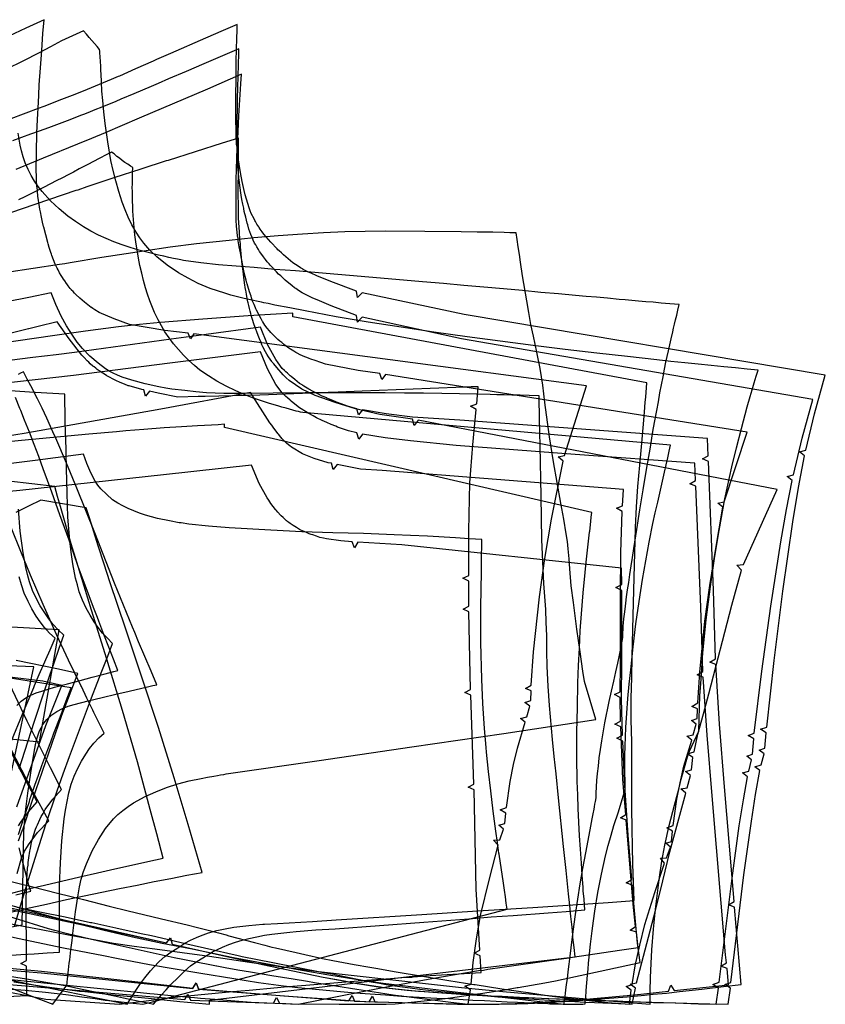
# Model space of a CAD drawing. Header units: millimetres. Extents: x 0 to 1231, y -1 to 564.
# Tile 163 of 163: x 818 to 1231, y 0 to 505. Entities that reach past the tile are written whole.
import ezdxf

# ---------------------------------------------------------------- set-up
doc = ezdxf.new("R2010")
doc.units = ezdxf.units.MM
doc.layers.add('1', color=7, linetype='Continuous')

# ---------------------------------------------------------------- blocks, each defined once
blk = doc.blocks.new('PART007')
at = {"layer": '1'}
blk.add_lwpolyline([(813.2, 116), (825.4, 173.1), (777.4, 175)], dxfattribs=at)
blk = doc.blocks.new('PART011')
at = {"layer": '1'}
blk.add_lwpolyline([(746.4, 64.4), (826.4, 46.6), (893.4, 31.5), (895.5, 34), (896.3, 30.8), (942.7, 20.5), (973.7, 14), (980.7, 12.7), (985.4, 11.8), (989.3, 11.1), (990, 10.9), (994.7, 10.1), (1004.1, 8.7), (1006.4, 8.4), (1015.8, 7.4), (1022.9, 6.8), (1023.4, 6.7), (1030, 6.2), (1037.1, 5.7), (1041.9, 5.3), (1044.2, 5.2), (1058.4, 4.4), (1065.5, 4.1), (1077.3, 3.5), (1079.1, 3.5), (1089.1, 3), (1101, 2.6), (1112.8, 2.1), (1124.7, 1.7), (1130.3, 1.5), (1136.5, 1.3), (1148.3, 0.9), (1160.2, 0.6), (1172, 0.3), (1181.5, 0), (1182.6, 8.3), (1179.8, 10.1), (1182.9, 11.2), (1189.6, 66.4), (1193.4, 93.9), (1195.5, 107.7), (1197.7, 119.9), (1195.1, 121.9), (1198.4, 122.8), (1199.9, 128.5), (1197.3, 130.4), (1200.3, 131.4), (1201, 139.3), (1198.1, 141.1), (1201.3, 142.2), (1205, 176.4), (1209.5, 212), (1214.7, 247.5), (1217.6, 265.2), (1220.7, 281.4), (1218.1, 283.4), (1221.3, 284.3), (1225.8, 302.9), (1231.3, 322.8), (1046.1, 353.9), (993.7, 365.1), (991.4, 362.6), (990.9, 365.9), (977.7, 370.9), (970.6, 373.8), (967.7, 375.1), (966.3, 375.7), (963.5, 377.1), (963.5, 377.2), (962.2, 377.9), (960.9, 378.8), (959.6, 379.6), (958.3, 380.5), (953.5, 384.5), (952.4, 385.5), (951.2, 386.6), (950.6, 387.1), (950.1, 387.6), (946.9, 391), (943.4, 395.2), (942.5, 396.4), (941.5, 397.7), (940.9, 398.6), (940.7, 399), (939.8, 400.3), (939, 401.6), (938.8, 402.1), (938.3, 403), (936.9, 405.8), (936.3, 407.2), (935.8, 408.7), (934.4, 413.1), (933.8, 415.4), (933.2, 417.6), (932.2, 422.2), (931.4, 426.8), (930.2, 434.4), (929.9, 436.6), (929.7, 438.3), (929.6, 439.8), (929.4, 441.4), (929.4, 442.2), (929.3, 442.9), (929.2, 445.3), (929.1, 447.8), (929.1, 449.2), (929, 453), (929, 468.6), (929.1, 472.5), (929.1, 476.3), (929.2, 480.2), (929.2, 484.1), (929.5, 495.8), (929.6, 499.6), (929.6, 502.8), (922.4, 499.6), (913.5, 495.7), (895.5, 487.9), (888.3, 484.7), (886.5, 484), (877.6, 480), (869.3, 476.3), (868.6, 476.1), (865, 474.5), (850.6, 468.5), (845.1, 466.3), (839.6, 464.2), (830.5, 460.7), (827.6, 459.6), (821.3, 457.2), (812.2, 453.8)], dxfattribs=at)
blk = doc.blocks.new('PART014')
at = {"layer": '1'}
blk.add_lwpolyline([(767.5, 13.8), (819, 9.6), (902.8, 2.4), (904.4, 5.2), (905.8, 2.2), (948.3, 0.6), (949.9, 3.5), (951.3, 0.5), (957.8, 0.3), (981.9, 0), (1006, 0), (1010.7, 0.2), (1032.1, 2.5), (1039.1, 3.4), (1046, 4.4), (1053, 5.4), (1053.5, 5.4), (1059.9, 6.4), (1066.8, 7.5), (1073.3, 8.6), (1073.7, 8.7), (1087.5, 11.1), (1093, 12.1), (1136.4, 21.5), (1135, 31.3), (1133.8, 44.3), (1132.3, 61.1), (1129.2, 62.3), (1132.1, 64.1), (1130.2, 86.8), (1128.3, 114.9), (1127.4, 135.1), (1124.4, 136.5), (1127.3, 138.1), (1126.8, 156.7), (1127, 175.9), (1126.9, 204.7), (1126.9, 212.4), (1123.9, 213.9), (1126.9, 215.4), (1126.8, 223.7), (1014.1, 235.8), (991.5, 237.1), (989.8, 234.2), (988.6, 237.3), (982.8, 237.8), (975.5, 238.8), (974, 239.2), (972.1, 239.6), (970.3, 240.2), (968.4, 240.8), (967.6, 241), (966.6, 241.4), (964.9, 242.2), (963.1, 243), (962.4, 243.3), (961.7, 243.7), (961.1, 244), (960.1, 244.6), (958.4, 245.6), (956.8, 246.7), (956.2, 247.2), (955.6, 247.6), (955.1, 248), (955, 248.1), (954.1, 248.9), (953.3, 249.7), (952.2, 250.7), (951.9, 251), (950.6, 252.5), (949.6, 253.6), (949.4, 253.9), (948.2, 255.4), (947, 257), (945.9, 258.6), (945, 259.8), (940.9, 267.3), (937, 276.7), (891.8, 271.6), (818.2, 263.6), (755.8, 257.6)], dxfattribs=at)
blk = doc.blocks.new('PART019')
at = {"layer": '1'}
blk.add_lwpolyline([(736.2, 23.9), (829.2, 16.1), (878.8, 11.1), (906.9, 8.1), (908.6, 10.8), (909.8, 7.8), (986.9, 1.7), (988.6, 4.6), (989.9, 1.6), (1042.7, 0), (1057.5, 0.1), (1072.3, 0.4), (1102.9, 2.2), (1133.4, 4.8), (1150.8, 6.7), (1152, 9.8), (1153.8, 7), (1181.7, 10), (1180.9, 18.4), (1177.8, 19.6), (1180.6, 21.3), (1180.2, 25.3), (1173.2, 106.9), (1170.7, 138.1), (1168.6, 167.8), (1165.6, 169.1), (1168.5, 170.8), (1167.4, 203.8), (1164.9, 265.8), (1161.9, 267.1), (1164.8, 268.8), (1164.4, 277.6), (1103.1, 282.1), (1041.9, 286.8), (1018.6, 289.1), (1005.5, 290.6), (994, 292.6), (992, 289.9), (991.1, 293.2), (986.8, 294.3), (981.2, 296.2), (980.2, 296.6), (977.9, 297.5), (975.7, 298.5), (975.6, 298.5), (973.2, 299.6), (970.4, 301), (968.7, 301.9), (966.4, 303.1), (965.6, 303.6), (963.8, 304.6), (963.3, 305), (961.7, 306.1), (959.3, 307.9), (957.4, 309.5), (956.9, 310), (955.4, 311.2), (954.6, 311.9), (952.5, 314), (950.7, 316.4), (949.5, 318.1), (945.3, 326), (941.7, 334.7), (895.1, 329), (845.7, 322.7), (806.3, 318.2)], dxfattribs=at)
blk = doc.blocks.new('PART024')
at = {"layer": '1'}
blk.add_lwpolyline([(763.2, 17.8), (845.8, 9.5), (856.1, 8.4), (866.4, 7.4), (876.8, 6.4), (884.8, 5.6), (887.1, 5.4), (897.5, 4.4), (907.8, 3.5), (910.8, 3.2), (918.2, 2.6), (928.5, 1.7), (936.8, 1.1), (961, 0), (1003.6, 8.5), (1029.5, 13.3), (1053.5, 17.3), (1056, 17.6), (1058.3, 18), (1065.6, 19.1), (1089.6, 22.5), (1099.8, 23.9), (1101.7, 24.2), (1125.7, 27.8), (1135.3, 29.2), (1134.4, 37), (1131.3, 38.1), (1134, 39.9), (1132.8, 51.4), (1129.2, 94.4), (1126.2, 95.6), (1129, 97.4), (1127.4, 115.4), (1126.4, 142.4), (1123.4, 143.7), (1126.3, 145.3), (1126.1, 157.5), (1123.2, 158.9), (1126.1, 160.4), (1126.2, 174.4), (1126.2, 209.5), (1126.5, 231.9), (1127.2, 252.9), (1124.2, 254.5), (1127.3, 255.8), (1127.8, 264.2), (1004, 273.9), (993, 274.6), (980.9, 277), (978.9, 274.4), (978, 277.6), (976.3, 277.9), (969.2, 280), (963.2, 282.4), (957.5, 285.8), (956.6, 286.5), (955.2, 287.7), (954.6, 288.2), (952.7, 290.1), (952, 291), (950.8, 292.5), (950.5, 292.8), (949.6, 294), (948.5, 295.6), (947.4, 297.1), (946.5, 298.4), (936.5, 314), (890.5, 305.4), (820.5, 292.8), (773.2, 285.4)], dxfattribs=at)
blk = doc.blocks.new('PART028')
at = {"layer": '1'}
blk.add_lwpolyline([(756.8, 142), (828.3, 134.7), (838.3, 192.2), (783.2, 195.3)], dxfattribs=at)
blk = doc.blocks.new('PART039')
at = {"layer": '1'}
blk.add_lwpolyline([(736.2, 25.8), (829.3, 17), (878.8, 11.5), (906.9, 8.2), (908.7, 11), (909.8, 8), (953.6, 4.4), (997.4, 1.3), (999, 4.2), (1000.3, 1.2), (1049.2, 0), (1064, 0.1), (1073.1, 0.3), (1077.6, 0.4), (1078.8, 0.4), (1082.1, 0.6), (1086.7, 0.8), (1093.4, 1.2), (1100.2, 1.6), (1107, 2.1), (1109.4, 2.3), (1118.3, 3), (1129.6, 3.9), (1138.6, 4.7), (1139.9, 4.8), (1143.1, 5.2), (1149.9, 5.8), (1156.6, 6.6), (1167.9, 7.8), (1179.1, 9.1), (1188.1, 10.2), (1187.3, 20), (1184.8, 49.9), (1181.7, 51.1), (1184.5, 52.8), (1179.6, 111.6), (1177.1, 143.7), (1175.1, 174.3), (1172.1, 175.6), (1175, 177.2), (1173.9, 212.5), (1171.4, 278.5), (1168.4, 279.9), (1171.3, 281.5), (1170.9, 290.3), (1043.8, 299.8), (1019.6, 301.3), (1006, 303), (994, 305), (991.9, 302.4), (991.1, 305.6), (986.8, 306.8), (981.2, 308.7), (980.3, 309.1), (977.9, 310.1), (975.7, 311), (975.6, 311.1), (973.3, 312.1), (971, 313.3), (970.4, 313.6), (968.7, 314.4), (966.5, 315.6), (965.6, 316.1), (964.7, 316.7), (963.8, 317.2), (963.3, 317.5), (963, 317.8), (961.7, 318.6), (960.5, 319.6), (959.3, 320.5), (957.4, 322.1), (956.9, 322.5), (955.4, 323.8), (954.7, 324.5), (953.9, 325.2), (952.8, 326.3), (950.7, 329.1), (949.5, 330.8), (945.3, 338.6), (941.7, 347.5), (913.8, 343.7), (895.9, 341.3), (846.3, 334.5), (836.8, 333.3), (824.8, 331.8), (812.9, 330.4)], dxfattribs=at)
blk = doc.blocks.new('PART042')
at = {"layer": '1'}
blk.add_lwpolyline([(817.6, 83.8), (819.6, 89.5), (819.7, 89.7), (824.9, 105.3), (839.7, 148.4), (848, 169.8), (838.1, 172), (816.3, 176.4)], dxfattribs=at)
blk = doc.blocks.new('PART045')
at = {"layer": '1'}
blk.add_lwpolyline([(812, 6.4), (822.9, 4.4), (831.6, 2.7), (869.4, 0), (900.6, 4), (927.2, 6.6), (935.9, 7.3), (950.4, 8.6), (953.8, 8.9), (964.9, 9.8), (979.3, 11), (993.8, 12.2), (1008.3, 13.3), (1014.1, 13.7), (1019.2, 14), (1019.9, 14.1), (1028.7, 14.7), (1043.2, 15.6), (1054.8, 16.3), (1054.3, 24.9), (1051.3, 26.2), (1054.2, 27.8), (1052.2, 59.1), (1051.2, 110), (1048.2, 111.4), (1051.1, 113), (1049.5, 158.6), (1046.5, 160), (1049.4, 161.5), (1048.4, 201.4), (1045.5, 202.8), (1048.4, 204.3), (1048.4, 217.1), (1045.4, 218.6), (1048.4, 220), (1048.4, 243), (1049, 267.5), (1050.5, 287.1), (1052.3, 305.2), (1049.4, 306.9), (1052.5, 308.1), (1053.2, 316.9), (1049.7, 316.8), (1046.2, 316.6), (1028.7, 316), (993.7, 314.6), (981.5, 314.1), (976.3, 314), (941.3, 312.6), (913.3, 311.8), (909.7, 311.8), (899.3, 311.6), (889.2, 313.6), (884.7, 314.6), (882.6, 312), (881.8, 315.2), (880.7, 315.5), (874.3, 317.3), (873.8, 317.4), (871.8, 318.2), (869.7, 319), (868.9, 319.4), (868.1, 319.7), (865.7, 320.9), (864.5, 321.6), (862.9, 322.5), (862.6, 322.7), (860.7, 323.9), (858.9, 325.1), (857.9, 325.8), (857.1, 326.4), (856.4, 327), (855.7, 327.5), (854.3, 328.7), (853.6, 329.4), (852.7, 330.2), (851.2, 331.8), (850, 333.1), (843.5, 341.5), (837.4, 350.1), (807.9, 343)], dxfattribs=at)
blk = doc.blocks.new('PART051')
at = {"layer": '1'}
blk.add_lwpolyline([(816.7, 101.4), (831.5, 143), (839.8, 163.6), (830, 165.8), (811.5, 168.1)], dxfattribs=at)
blk = doc.blocks.new('PART053')
at = {"layer": '1'}
blk.add_lwpolyline([(797.4, 49.9), (832.7, 38.9), (839.2, 37.2), (843.4, 36.1), (846.4, 35.4), (854.2, 33.6), (860.2, 32.3), (865, 31.2), (886.6, 26.4), (889.6, 25.8), (897.4, 24.1), (901.8, 23.2), (910.4, 21.4), (914.8, 20.6), (919.1, 19.7), (919.2, 19.7), (923.5, 18.9), (930, 17.7), (936.5, 16.6), (942.5, 15.6), (947.4, 14.7), (958.4, 13), (965.8, 11.8), (969.3, 11.2), (980.2, 9.4), (991.1, 7.7), (1002.1, 6), (1006.4, 5.4), (1010.8, 4.7), (1014.2, 4.3), (1015.2, 4.1), (1021.8, 3.3), (1028.4, 2.4), (1039.3, 1.1), (1048.1, 0), (1049.3, 7.5), (1046.5, 9.3), (1049.6, 10.4), (1050.7, 21.4), (1052.4, 33.6), (1054.5, 45.6), (1059, 64.4), (1063.5, 81.6), (1061.2, 84.2), (1064.4, 84.4), (1066.3, 89.9), (1063.9, 91.9), (1066.9, 92.8), (1067.4, 98), (1064.6, 99.8), (1067.8, 100.9), (1069.7, 114.4), (1071.4, 123), (1073.4, 131.4), (1077.4, 144.7), (1074.9, 146.7), (1078.2, 147.5), (1079.7, 152.9), (1077.2, 154.8), (1080.2, 155.8), (1080.4, 160.9), (1077.5, 162), (1080.5, 163.8), (1081.7, 180.9), (1084.7, 209), (1087.4, 228.7), (1090.8, 248.9), (1096.9, 278.7), (1094.3, 280.9), (1097.6, 281.6), (1108.9, 317.4), (907.5, 344.1), (905.8, 341.4), (904.6, 344.4), (892.6, 345.8), (874.5, 348.8), (866.6, 351.7), (858.9, 355), (856.6, 356.4), (855.7, 357), (855, 357.5), (854.8, 357.6), (854, 358.2), (851.4, 360.2), (851.3, 360.3), (850.2, 361.3), (848.9, 362.3), (847, 364.2), (846.2, 364.9), (845.5, 365.7), (844.7, 366.5), (844.7, 366.6), (844, 367.3), (843, 368.6), (842.3, 369.7), (842.1, 369.9), (841.2, 371.2), (840.6, 372.1), (840.1, 372.9), (840, 373), (839.4, 373.9), (838.6, 375.3), (837.8, 376.8), (837.4, 377.7), (836.4, 379.7), (834.6, 384.2), (834.4, 384.9), (834.1, 385.7), (833.3, 388.3), (832.8, 390.2), (832.6, 390.9), (830.5, 398.7), (830.4, 399.1), (829.9, 401.3), (829.3, 403.9), (828.8, 406.6), (828.5, 408), (828.3, 409.2), (827.5, 414.6), (827.2, 417.2), (827.2, 417.7), (827, 419.9), (826.8, 422.6), (826.7, 425.3), (826.5, 427.5), (826.9, 446.9), (827.2, 454), (827.7, 462.8), (827.9, 466.4), (828.2, 471.7), (828.8, 480.5), (829.4, 489.4), (830, 498.2), (830.6, 505.2), (821.3, 500.9), (797.9, 489.9)], dxfattribs=at)
blk = doc.blocks.new('PART059')
at = {"layer": '1'}
blk.add_lwpolyline([(816.9, 49.8), (828.5, 47.5), (841.5, 44.8), (854.5, 42), (855.2, 41.9), (867.5, 39.3), (880.5, 36.4), (885.7, 35.3), (890.8, 34.1), (903.8, 31.1), (916.7, 28.1), (927.1, 25.7), (929.5, 25.2), (932.3, 24.6), (947.9, 21.4), (960.9, 18.9), (974, 16.4), (979.2, 15.4), (980.6, 15.1), (992.2, 12.7), (994.6, 12.3), (997.4, 11.7), (1002.6, 10.8), (1005.3, 10.3), (1007.9, 9.9), (1008.6, 9.8), (1010.5, 9.5), (1013.1, 9.1), (1018.4, 8.4), (1023.3, 7.8), (1026.3, 7.5), (1034.2, 6.6), (1038, 6.2), (1042.2, 5.8), (1052.8, 4.8), (1058, 4.3), (1063.3, 3.9), (1067.6, 3.6), (1071.3, 3.3), (1079.2, 2.8), (1095.2, 1.8), (1100, 1.6), (1108.4, 1.1), (1121.7, 0.5), (1132.3, 0), (1133.9, 8.2), (1131.3, 10.3), (1134.5, 11.1), (1144.2, 48.2), (1147.9, 63.3), (1151.5, 78.2), (1159.7, 108.3), (1157.2, 110.5), (1160.4, 111.1), (1162.1, 117.4), (1159.6, 119.4), (1162.7, 120.3), (1163.4, 126.6), (1160.7, 128.6), (1164, 129.6), (1166, 138.6), (1168.8, 149), (1171.5, 159.3), (1183.3, 204.8), (1188.3, 222.8), (1186, 225.3), (1189.3, 225.7), (1206.6, 264.1), (1022.5, 299.7), (1020.5, 297), (1019.6, 300.2), (1002.8, 302.7), (990.4, 305.6), (979.9, 308.7), (969.6, 312.3), (962.8, 315.7), (956.4, 320), (954.8, 321.4), (953.2, 323), (952.2, 324.1), (951, 325.5), (950.8, 325.8), (948.4, 328.7), (947.7, 329.5), (947.4, 329.8), (946.6, 331), (945.7, 332.2), (944.9, 333.5), (944.8, 333.6), (944.2, 334.8), (942.8, 337.4), (942.4, 338.3), (941.9, 339.5), (941.1, 341.5), (940.4, 343.1), (939.7, 345), (938.7, 347.8), (938.4, 348.7), (938.2, 349.2), (937.5, 351.3), (936.9, 353.5), (936.6, 354.4), (936.3, 355.6), (936, 357), (935.6, 358.5), (935.3, 359.9), (935.2, 360.5), (934.8, 362.1), (934.4, 364.3), (934.1, 366.5), (934, 366.7), (933.5, 370.2), (932.5, 377.6), (932.4, 378.4), (932.1, 381.3), (931.7, 385), (931.4, 388.7), (931.3, 390.2), (931.1, 392.4), (930.8, 396.1), (930.4, 403.5), (930.3, 407.2), (930.3, 410.9), (930.2, 414.6), (930.2, 422.1), (930.3, 423.9), (930.3, 436.9), (930.4, 440.7), (930.4, 444.4), (922, 441.8), (894.2, 433), (893.3, 432.7), (880.3, 428.5), (866.4, 424), (852.6, 419.4), (847.9, 417.8), (847, 417.5), (819.4, 408.1), (813.9, 406.2)], dxfattribs=at)
blk = doc.blocks.new('PART067')
at = {"layer": '1'}
blk.add_lwpolyline([(758.2, 1.3), (821.8, 4.5), (821.6, 19.6), (818.7, 21), (821.6, 22.5), (821.5, 54.2), (821.8, 62.8), (821.8, 64), (822, 66.9), (822.2, 69.9), (822.4, 71.4), (822.5, 72.8), (822.7, 73.9), (822.8, 75.1), (823, 76.3), (823.2, 77.4), (823.4, 78.6), (823.5, 79.3), (823.8, 80.9), (824, 82.1), (824.6, 84.3), (824.9, 85.5), (825.2, 86.6), (825.6, 87.7), (825.9, 88.8), (826.3, 89.9), (826.8, 91), (827.2, 92.1), (827.7, 93.2), (827.9, 93.6), (828.4, 94.8), (829.2, 96.3), (830.1, 97.9), (831.2, 99.9), (835.2, 105.2), (839.6, 110.3), (833.9, 121.3), (821.9, 145.2), (811.4, 167.6)], dxfattribs=at)
blk = doc.blocks.new('PART070')
at = {"layer": '1'}
blk.add_lwpolyline([(816.9, 67.2), (819, 75), (819.4, 75.8), (820.4, 78), (820.6, 78.5), (822.1, 81), (822.6, 81.8), (827.2, 88.1), (833, 94.2), (825, 108.9), (810.5, 137)], dxfattribs=at)
blk = doc.blocks.new('PART073')
at = {"layer": '1'}
blk.add_lwpolyline([(810.8, 63.7), (824.2, 60.4), (824.8, 60.2), (837.5, 57.1), (850.8, 53.7), (864.1, 50.4), (873.7, 48), (877.4, 47.1), (890.8, 43.9), (904.1, 40.7), (909.4, 39.4), (914.8, 38), (920.1, 36.6), (924, 35.6), (925.4, 35.2), (938.6, 31.7), (943.9, 30.3), (947.4, 29.4), (949.3, 28.9), (954.6, 27.7), (960, 26.5), (964.4, 25.5), (973.4, 23.5), (978.8, 22.4), (989.6, 20.4), (997.7, 19), (1000.7, 18.5), (1011.2, 16.7), (1024.7, 14.5), (1038.3, 12.3), (1051.1, 10.2), (1051.8, 10.1), (1065.4, 8), (1076.4, 6.4), (1079, 6), (1084.4, 5.2), (1089.9, 4.4), (1100.7, 3), (1106.2, 2.4), (1111.6, 1.8), (1119.8, 1), (1130.8, 0), (1131.8, 7.2), (1129.1, 9.2), (1132.3, 10.2), (1133.8, 19.7), (1136.1, 30.4), (1138.8, 41), (1143.9, 57.4), (1148.9, 72.4), (1146.8, 75), (1149.9, 75.2), (1151.9, 80.7), (1149.5, 82.7), (1152.5, 83.6), (1152.9, 88.8), (1150.1, 90.6), (1153.3, 91.7), (1155.2, 105.2), (1156.8, 113.7), (1158.8, 122.2), (1162.8, 135.5), (1160.3, 137.5), (1163.6, 138.3), (1165.1, 143.7), (1162.6, 145.6), (1165.5, 146.6), (1165.8, 151.6), (1162.9, 152.8), (1165.9, 154.6), (1166.9, 170.4), (1169.6, 196.6), (1172, 214.9), (1175.2, 233.8), (1178.7, 255), (1176.1, 257.2), (1179.4, 257.9), (1191.2, 293.6), (1005.8, 323.2), (1003.9, 320.5), (1002.9, 323.6), (991.8, 325.2), (974.9, 328.5), (972.5, 329.3), (969.6, 330.3), (967.5, 331), (966.6, 331.4), (965.4, 331.8), (964.3, 332.3), (963.1, 332.8), (962, 333.3), (960.4, 334.1), (959.7, 334.5), (958.7, 335.1), (957.1, 336.1), (956.7, 336.3), (955.5, 337.2), (954.5, 337.9), (953.5, 338.7), (953.3, 338.9), (952.5, 339.5), (951.6, 340.3), (950.6, 341.1), (950, 341.6), (947.9, 343.7), (947, 344.7), (946.3, 345.6), (945.1, 347), (943.9, 348.5), (942.9, 350.1), (942.7, 350.4), (941.9, 351.7), (939.5, 356.1), (939.2, 356.8), (939, 357.3), (938.3, 359), (937.6, 360.8), (937, 362.5), (936.8, 363.3), (936, 365.5), (935.1, 368.5), (934.8, 369.7), (934.7, 370), (934.3, 371.5), (933.8, 373.4), (933.1, 376.4), (931.9, 382.6), (931.3, 385.6), (930.7, 388.7), (930.2, 391.8), (930.1, 393.1), (929.9, 394.2), (929.9, 394.3), (929.7, 396.2), (929.4, 399.3), (929.2, 402.4), (929.1, 404.9), (929.1, 423), (929.7, 439.4), (929.8, 441), (930.1, 447.6), (930.5, 455.8), (931, 464), (931.6, 472.3), (931.9, 477.2), (914.4, 469.6), (879.4, 454.6), (861.9, 447.2), (854.9, 444.3), (847.8, 441.3), (830.2, 434.1), (816.2, 428.3)], dxfattribs=at)
blk = doc.blocks.new('PART084')
at = {"layer": '1'}
blk.add_lwpolyline([(817.6, 91.5), (818.7, 93.5), (822.7, 98.8), (827.1, 103.9), (821.4, 114.5), (809.5, 137.5)], dxfattribs=at)
blk = doc.blocks.new('PART087')
at = {"layer": '1'}
blk.add_lwpolyline([(817.6, 87.1), (820.3, 95.6), (823.1, 104), (823.4, 105.1), (824.2, 107.4), (825.9, 112.4), (827.7, 117.5), (829.5, 122.5), (832.6, 130.8), (834.1, 134.7), (835.7, 139.1), (838.9, 147.4), (842, 155.7), (844.6, 162.3), (835.9, 163.8), (805.5, 168.5)], dxfattribs=at)
blk = doc.blocks.new('PART091')
at = {"layer": '1'}
blk.add_lwpolyline([(746.3, 62.8), (826.4, 45.9), (893.4, 31.5), (895.5, 34.1), (896.3, 30.9), (942.7, 20.5), (973.7, 14), (980.5, 12.7), (985, 11.9), (989.2, 11.1), (989.5, 11.1), (994.1, 10.3), (998.6, 9.6), (1003.2, 8.9), (1004.9, 8.7), (1007.7, 8.3), (1016.9, 7.3), (1022.7, 6.8), (1023.7, 6.7), (1037.5, 5.7), (1040.6, 5.5), (1044.4, 5.2), (1051.3, 4.8), (1062.8, 4.2), (1074.2, 3.7), (1076.5, 3.5), (1085.7, 3.1), (1097.2, 2.7), (1108.7, 2.2), (1120.2, 1.8), (1125.9, 1.6), (1131.7, 1.4), (1143.2, 1), (1154.7, 0.7), (1166.2, 0.3), (1175.4, 0), (1176.5, 8.3), (1173.7, 10.2), (1176.8, 11.3), (1183.5, 64.7), (1187.2, 91.5), (1189.3, 104.9), (1191.4, 116.8), (1188.8, 118.8), (1192.1, 119.7), (1193.5, 125.4), (1191, 127.3), (1194, 128.3), (1194.7, 136.2), (1191.8, 137.9), (1194.9, 139.1), (1198.7, 170.9), (1203.3, 204.2), (1208.5, 237.3), (1211.4, 253.8), (1214.3, 268.8), (1211.8, 270.9), (1215, 271.7), (1219.5, 290.4), (1224.9, 310.3), (1044.7, 341.4), (993.7, 352.5), (991.4, 350), (990.9, 353.4), (977.8, 358.4), (970.7, 361.4), (968.5, 362.3), (967.1, 363), (965.7, 363.6), (964.3, 364.4), (963.7, 364.7), (963, 365.1), (961.7, 365.9), (960.4, 366.8), (959.8, 367.2), (959.1, 367.7), (957.9, 368.6), (954.3, 371.6), (953.2, 372.6), (952, 373.7), (950.9, 374.7), (949.8, 375.8), (946.6, 379.2), (946.1, 379.9), (945.1, 381), (944.2, 382.2), (943.2, 383.5), (942.3, 384.7), (941.2, 386.3), (940.6, 387.3), (939.8, 388.6), (939.2, 389.7), (938.6, 390.6), (937.9, 392), (937.3, 393.3), (937.3, 393.4), (936.7, 394.9), (936.2, 396.3), (935.7, 397.8), (935.1, 400), (934.8, 400.8), (934.4, 402.3), (934.1, 403.8), (933.3, 406.8), (933, 408.3), (933, 408.5), (932.6, 410.6), (932.1, 412.9), (931.8, 415.2), (931.6, 416.3), (931.2, 419), (930.7, 422.8), (930.5, 424.2), (930.3, 426.7), (930.1, 428.2), (929.9, 431.3), (929.8, 433.6), (929.8, 435.4), (929.7, 437.5), (929.7, 453), (929.9, 460.7), (929.9, 464.6), (930.2, 476.2), (930.5, 487.9), (930.6, 490.2), (912.6, 482.6), (903.5, 478.7), (894.5, 474.9), (889.1, 472.5), (885.5, 471), (876.6, 467.2), (870, 464.4), (867.5, 463.3), (860.3, 460.3), (856.7, 458.9), (853.1, 457.4), (850.8, 456.5), (849.4, 456), (843.9, 453.8), (838.4, 451.8), (832.9, 449.7), (828.2, 448), (823.7, 446.4), (814.5, 443.1)], dxfattribs=at)
blk = doc.blocks.new('PART152')
at = {"layer": '1'}
blk.add_lwpolyline([(815.2, 11.5), (832, 9), (843.8, 7.5), (848.8, 6.8), (851.6, 6.5), (867.8, 4.7), (884.2, 3.1), (892.3, 2.3), (900.3, 1.5), (908.1, 0.7), (915.5, 0), (915.4, 1.3), (915.4, 2.2), (1103, 24.3), (1102.5, 29.1), (1101.9, 34.2), (1101.8, 35.4), (1101.4, 39.5), (1100.8, 45), (1100.2, 50.7), (1099.6, 56.6), (1098.4, 68.6), (1097.1, 81), (1094.5, 106), (1093.2, 118.3), (1092.3, 127.2), (1091.4, 135.9), (1089.9, 153.3), (1089.2, 163.3), (1088.6, 173.3), (1088.4, 181.2), (1088.4, 189.2), (1088.2, 195.9), (1087.9, 202.5), (1087, 215.9), (1086, 238.3), (1085.5, 260.8), (1085, 286.8), (1084.7, 299.7), (1084.5, 312.2), (1079.4, 312.4), (1074.8, 312.5), (1070.6, 312.6), (1066.6, 312.7), (1062.9, 312.8), (1059.4, 312.9), (1052.4, 313), (1043.7, 313.2), (1034.6, 313.4), (1025.2, 313.5), (1015.5, 313.6), (1005.6, 313.7), (995.6, 313.8), (975.8, 313.8), (964.6, 313.7), (931.7, 313.4), (922.8, 313.4), (918.3, 313.6), (913.9, 313.8), (908.4, 314.3), (902.9, 315), (896.2, 315.7), (893.1, 316.2), (889.5, 316.8), (882.5, 318.3), (875.6, 320.3), (870.7, 321.8), (868.3, 322.8), (866, 323.8), (864, 324.9), (862.1, 326.1), (858.4, 328.9), (854.1, 332.5), (850.3, 336.5), (847.6, 339.8), (845.2, 343.3), (842.1, 348.2), (839.4, 353), (836.6, 359), (834.2, 365.1), (822.8, 362.7), (811.6, 360.4)], dxfattribs=at)
blk = doc.blocks.new('PART156')
at = {"layer": '1'}
blk.add_lwpolyline([(811.3, 39.3), (819.4, 40.7), (820.2, 88.8), (821.1, 98.8), (822.3, 108.4), (823.9, 118.8), (825.6, 129.3), (826.3, 133.1), (826.8, 135.6), (827.1, 136.8), (828.3, 140.3), (829.1, 141.9), (830, 143.5), (832.1, 146.2), (834.6, 148.5), (837.2, 150.3), (840, 151.7), (843, 152.9), (846, 153.8), (853.2, 155.7), (860.4, 157.5), (867.5, 159.1), (874.2, 160.6), (880.8, 162.2), (884.4, 163), (886.4, 163.5), (888.5, 164), (885.5, 171), (882.3, 178.4), (879.1, 185.9), (877.1, 190.7), (875.9, 193.5), (871.3, 204.8), (866.8, 216), (856.7, 241.9), (847.4, 264.9), (842.1, 277.6), (836.7, 290.4), (835.2, 293.7), (832, 300.7), (829.7, 305.8), (827.3, 310.7), (823.8, 317.4), (822, 320.8), (820, 324.5), (818.6, 323.8), (817.4, 323.1)], dxfattribs=at)
blk = doc.blocks.new('PART160')
at = {"layer": '1'}
blk.add_lwpolyline([(811.7, 25.1), (818.7, 25.5), (825.6, 25.9), (832.3, 26.4), (835.5, 26.6), (838.5, 26.8), (838.5, 41.8), (838.6, 49.2), (838.6, 60.9), (839, 72.6), (839.8, 83.9), (841, 95.2), (841.7, 99.6), (842.4, 104.1), (843.3, 108.5), (844.5, 112.9), (846, 117.1), (847.9, 121.2), (849.8, 124.8), (852, 128.3), (854, 131.2), (856.2, 134), (858.7, 136.7), (861.4, 139.2), (858.6, 144.9), (856.2, 149.8), (855.7, 150.9), (852.6, 157.1), (849.8, 163), (849.5, 163.5), (843.2, 176.6), (837, 189.8), (830.1, 205.1), (823.6, 220.2), (818.7, 232.4), (813.8, 244.7)], dxfattribs=at)
blk = doc.blocks.new('PART166')
at = {"layer": '1'}
blk.add_lwpolyline([(809.8, 51.9), (826.3, 47.2), (847, 41.7), (861.4, 38.1), (875.9, 34.7), (891.2, 31.4), (906.6, 28.4), (927.8, 24.1), (949, 20), (962.8, 17.5), (976.7, 15.1), (990.6, 12.9), (1004.6, 10.9), (1017.4, 9.3), (1042.8, 6.3), (1055.4, 4.9), (1065.6, 3.7), (1076, 2.5), (1086.5, 1.3), (1097.4, 0), (1097.6, 2.1), (1097.9, 4), (1098.1, 5.7), (1098.3, 7.3), (1098.6, 10.2), (1099, 13), (1099.4, 16.7), (1099.9, 20.6), (1100.4, 24.7), (1100.9, 28.9), (1102, 37.4), (1103.2, 46), (1104.3, 54), (1105.6, 61.8), (1107, 69.7), (1108.5, 77.8), (1110.7, 89.6), (1111.7, 95.2), (1112.2, 97.8), (1112.7, 100.2), (1112.9, 101.4), (1113.1, 102.7), (1113.4, 104.1), (1113.7, 105.9), (1113.7, 107), (1113.8, 107.9), (1113.8, 109.4), (1113.9, 110.6), (1113.9, 111.6), (1114.2, 114.8), (1114.5, 118.4), (1114.9, 122.2), (1115.4, 126.4), (1116, 130.7), (1116.7, 135.2), (1118.3, 144.5), (1120.5, 155.4), (1121.7, 160.7), (1122.8, 165.8), (1123.9, 170.6), (1124.9, 175.1), (1125.8, 179.1), (1126.5, 182.6), (1126.6, 183.6), (1126.8, 184.7), (1127.3, 187.2), (1127.4, 188.3), (1127.5, 189.9), (1127.5, 191), (1127.6, 192), (1127.6, 193.1), (1127.7, 194), (1127.8, 195.7), (1128, 197.7), (1128.3, 200.1), (1128.6, 202.8), (1129, 205.8), (1129.4, 209.1), (1129.9, 212.7), (1130.5, 216.5), (1131.1, 220.6), (1131.7, 224.9), (1132.4, 229.3), (1133.1, 233.9), (1134.6, 243.6), (1136.2, 253.7), (1137.9, 264), (1139.6, 274.4), (1141.4, 284.8), (1143.1, 294.9), (1144.9, 304.6), (1145.7, 309.2), (1146.5, 313.7), (1147.3, 317.9), (1148.1, 322), (1148.9, 325.9), (1149.6, 329.5), (1150.2, 332.4), (1150.9, 335.3), (1151.5, 338.3), (1152.2, 341.5), (1153.1, 345), (1153.5, 346.9), (1154, 349), (1154.5, 351.2), (1155.1, 353.6), (1155.7, 356.2), (1156.4, 359), (1151.6, 359.4), (1147.2, 359.8), (1143.1, 360.2), (1139.2, 360.5), (1135.5, 360.8), (1132, 361.1), (1128.7, 361.4), (1125.5, 361.7), (1119.6, 362.3), (1114, 362.8), (1108.6, 363.2), (1103.2, 363.7), (1094.5, 364.5), (1085.4, 365.3), (1076, 366.2), (1066.3, 367.1), (1056.2, 368), (1045.9, 368.9), (1035.5, 369.8), (1024.8, 370.7), (1003.2, 372.6), (981.3, 374.5), (959.6, 376.3), (948.9, 377.1), (938.3, 378), (929.1, 378.7), (920.1, 379.5), (911.1, 380.4), (902.2, 381.6), (900.8, 381.9), (899.1, 382.3), (897, 382.7), (894.6, 383.2), (892.1, 383.8), (889.4, 384.4), (884.1, 385.7), (879.3, 387), (874.8, 388.3), (870.6, 389.7), (866.4, 391.2), (862.5, 392.9), (858.6, 394.7), (854.6, 396.7), (850.8, 398.9), (846.8, 401.6), (842.9, 404.4), (838.3, 408.2), (833.9, 412.2), (829.6, 417), (827.6, 419.6), (825.8, 422.3), (824, 425.3), (822.4, 428.4), (821, 431.7), (819.9, 434.9), (819, 437.9), (818.4, 440.9), (817.4, 446.9)], dxfattribs=at)
blk = doc.blocks.new('PART176')
at = {"layer": '1'}
blk.add_lwpolyline([(801.3, 44.4), (821.5, 49.1), (831.8, 51.4), (842.2, 53.8), (860.2, 57.6), (869.3, 59.4), (878.3, 61.2), (887.1, 63), (895.6, 64.6), (903.9, 66.2), (911.7, 67.7), (908.2, 80), (904.6, 92.2), (897.4, 116.2), (889.3, 142), (880.8, 167.9), (872.5, 192.5), (868.4, 204.7), (864.4, 216.7), (861.4, 225.9), (858.4, 235.2), (855.4, 244.7), (853.9, 249.6), (852.3, 254.7), (828.9, 258.6), (822.6, 255.6), (816.1, 252.3)], dxfattribs=at)
blk = doc.blocks.new('PART179')
at = {"layer": '1'}
blk.add_lwpolyline([(815.4, 40.1), (819, 52.2), (822.7, 64.1), (827.1, 78.2), (831.5, 92.2), (837.4, 109.6), (840.5, 118.3), (843.7, 127.1), (849.3, 142.2), (855, 157.3), (857.9, 164.7), (860.6, 171.8), (863.3, 178.7), (865.8, 185.2), (863.1, 187.8), (860.6, 190.5), (858.4, 193.3), (856.4, 196.2), (854.2, 199.7), (852.2, 203.3), (850.3, 207.4), (848.7, 211.6), (847.7, 215.2), (846.8, 218.7), (845.4, 226), (844.6, 232), (843.9, 238), (842.9, 249.9), (842.4, 262.3), (842.1, 274.9), (841.9, 283), (841.9, 284.7), (841.6, 294.5), (841.5, 298.1), (841.4, 304), (841.3, 308.6), (841.2, 313), (832, 313.6), (823.1, 314.1), (805.7, 315.3)], dxfattribs=at)
blk = doc.blocks.new('PART181')
at = {"layer": '1'}
blk.add_lwpolyline([(779.7, 42), (820.2, 33.2), (840.6, 29), (861.1, 25), (867.8, 23.7), (884.7, 20.5), (911, 15.9), (927.9, 13.2), (940.6, 11.2), (953.4, 9.4), (960.7, 8.6), (982.6, 6.5), (990.2, 5.9), (997.9, 5.4), (1005.8, 4.8), (1014, 4.2), (1019.9, 3.9), (1032.1, 3.1), (1038.3, 2.9), (1050.6, 2.2), (1056.6, 1.9), (1062.5, 1.6), (1068.1, 1.3), (1073.5, 1.1), (1083.7, 0.5), (1088, 0.5), (1090.1, 0.3), (1092.2, 0.2), (1093.8, 0.3), (1094.9, 0.2), (1096.9, 0), (1102.9, 0), (1105.7, 0.1), (1107, 0.1), (1108.1, 0.2), (1108.2, 1.6), (1108.4, 3.3), (1108.7, 7), (1109.3, 15), (1109.6, 18), (1109.8, 21.1), (1110.2, 24.2), (1110.9, 30.9), (1111.8, 37.7), (1112.4, 42.9), (1113.1, 47.8), (1114.7, 57.3), (1116.5, 66.7), (1118.6, 76.2), (1119.9, 81.4), (1121.4, 86.7), (1122.8, 91.7), (1125.3, 98.7), (1128.7, 110.3), (1128.5, 123.3), (1128.5, 127.9), (1128.6, 132.5), (1129, 142), (1129.5, 149.4), (1130, 156.9), (1130.7, 164.3), (1131.5, 171.6), (1132.8, 183.4), (1134.2, 195.3), (1135.8, 206.7), (1137.6, 218), (1139.2, 227.6), (1141, 237.1), (1142.9, 246.7), (1144.1, 252.2), (1145.4, 257.7), (1147.1, 265.4), (1148.9, 273.1), (1149.7, 276.8), (1150.5, 280.4), (1151.2, 283.8), (1151.9, 286.9), (963.3, 303.6), (962.2, 303.9), (961.2, 304.1), (960, 304.4), (954.8, 305.8), (952.6, 306.4), (950.6, 307), (946.3, 308.2), (937.5, 311.2), (933.2, 312.9), (929, 314.7), (924.1, 317.2), (919.3, 319.8), (914.9, 322.4), (910.6, 325.4), (907.7, 327.8), (904.8, 330.4), (902.1, 333), (899.5, 335.9), (897, 338.8), (892.6, 345), (889.1, 351.2), (887.3, 355), (886.2, 357.6), (884.9, 361), (883.7, 364.3), (882.7, 367.7), (881.7, 371.4), (880.8, 375.1), (879.8, 379), (879.1, 382.9), (877.7, 391.2), (877.2, 394.8), (876.8, 398.5), (876.5, 402.6), (876.4, 404.8), (876.2, 407.1), (876.1, 409.7), (875.9, 412), (875.9, 417.1), (875.8, 419.1), (875.9, 420.8), (875.9, 424.6), (876, 426.7), (876, 427.6), (876.1, 428.4), (876.1, 429.3), (874.9, 430.1), (873.6, 431), (872.1, 432), (870.7, 433), (869.4, 434.1), (867.9, 435), (866.5, 436.3), (865.2, 437.2), (863.9, 436.6), (862.4, 435.8), (859.2, 434.2), (855.6, 432.2), (853.5, 431.1), (851.3, 430), (848.6, 428.6), (845.7, 427), (843, 425.6), (840, 424.1), (836.9, 422.5), (830.6, 419.2), (823.9, 415.9), (820.8, 414.3), (817.6, 412.7)], dxfattribs=at)
blk = doc.blocks.new('PART186')
at = {"layer": '1'}
blk.add_lwpolyline([(810.7, 14.8), (821.6, 13.1), (832.6, 11.2), (841.4, 9.6), (850.1, 7.8), (858.6, 6.1), (866.8, 4.3), (871.4, 3.3), (876.1, 2.3), (881.1, 1.2), (883.8, 0.7), (886.7, 0), (888.6, 2.3), (890.8, 4.8), (893.2, 7.4), (895.5, 10), (899.5, 14), (902.8, 17.1), (905.8, 19.7), (908.9, 21.9), (912, 23.9), (917, 26.9), (922.2, 29.3), (925.4, 30.7), (928.8, 31.9), (932.2, 32.9), (935.7, 33.8), (939.7, 34.7), (943.6, 35.5), (947.5, 36), (956.7, 37), (960, 37.3), (970, 38.2), (979.9, 38.8), (1002.6, 40.5), (1025.4, 42.2), (1048.5, 43.9), (1059.9, 44.8), (1071.2, 45.6), (1089.2, 47), (1098.4, 47.6), (1108, 48.4), (1107.8, 51.1), (1107.6, 53.9), (1107.2, 58.3), (1107.1, 60), (1106.6, 66.3), (1106.2, 72.5), (1105.7, 79.6), (1105.3, 86.5), (1104.6, 100.5), (1104.3, 107.5), (1104.1, 114.4), (1103.9, 127.1), (1103.9, 139.7), (1104.2, 152.3), (1104.4, 165), (1104.8, 173.9), (1105.2, 182.7), (1105.6, 191.6), (1106.2, 200.3), (1107.1, 211.1), (1108.1, 221.6), (1108.7, 226.9), (1110.4, 242.2), (1110.5, 242.7), (1111, 247.7), (1111.3, 250), (1111.5, 252.3), (923.1, 295.9), (923.1, 297.6), (919.9, 297.4), (916.5, 297.2), (909.4, 296.8), (901.1, 296.3), (892.3, 295.7), (881.8, 295), (872.6, 294.2), (867.7, 293.8), (853.6, 292.6), (819.1, 289.3), (801.9, 287.6)], dxfattribs=at)
blk = doc.blocks.new('PART202')
at = {"layer": '1'}
blk.add_lwpolyline([(816.2, 56.1), (823.8, 58), (822.9, 61.1), (822, 64.5), (821, 68.3), (819.9, 72.2), (817.8, 80.3)], dxfattribs=at)
blk = doc.blocks.new('PART209')
at = {"layer": '1'}
blk.add_lwpolyline([(812.8, 41.4), (829.1, 38.3), (843.1, 35.6), (857.1, 33), (866.3, 31.4), (876.8, 29.8), (887.4, 28.4), (901.5, 26.6), (915.5, 24.7), (936, 21.7), (951.9, 19.4), (971.4, 16.8), (989.6, 14.8), (1007.9, 12.8), (1026.3, 10.7), (1044.7, 8.7), (1065.9, 6.6), (1087.3, 4.7), (1114.9, 2.3), (1128.4, 1.1), (1135, 0.6), (1141.4, 0), (1141.5, 6.7), (1141.7, 13.7), (1142, 20.9), (1142.4, 28), (1143.2, 38.5), (1144.3, 48.8), (1145.2, 57.1), (1146.2, 65.3), (1147.5, 73.5), (1149, 81.6), (1151.3, 91.8), (1153.9, 102.1), (1156.3, 111.1), (1157.4, 115.5), (1158.6, 119.7), (1160, 124.5), (1160.7, 127), (1161.6, 129.9), (1166.5, 140.2), (1166.6, 146.3), (1166.7, 152.5), (1167, 158.5), (1167.5, 164.5), (1168.5, 180.3), (1169.3, 188.8), (1170.2, 197.3), (1172.4, 214.3), (1174.5, 228.7), (1176.8, 243.1), (1179.8, 259.4), (1183.4, 275.7), (1185.8, 285.6), (1188.3, 295.5), (1191.2, 306.6), (1192.7, 311.8), (1193.8, 315.3), (1194.9, 318.9), (1195.9, 322.3), (1196.4, 323.9), (1196.8, 325.3), (1191.2, 325.9), (1185.3, 326.5), (1179.2, 327.1), (1172.7, 327.8), (1166.1, 328.5), (1159.2, 329.2), (1152.1, 329.9), (1144.9, 330.7), (1137.4, 331.5), (1129.8, 332.4), (1122, 333.2), (1114.1, 334.1), (1097.9, 336), (1081.4, 338), (1064.6, 340.2), (1047.6, 342.5), (1030.6, 344.9), (1013.7, 347.4), (996.9, 350), (980.5, 352.8), (964.5, 355.8), (956.7, 357.3), (949, 358.8), (945.6, 359.5), (943.3, 360), (942.1, 360.2), (939.5, 360.8), (936.5, 361.5), (933.2, 362.2), (929.8, 363), (926.5, 363.9), (923.4, 364.8), (919.5, 366), (915.8, 367.3), (909.6, 369.8), (904.5, 372.5), (899.6, 375.4), (893.8, 379.3), (888.4, 383.6), (884.9, 386.9), (881.8, 390.5), (879.7, 393.2), (877.9, 396.1), (875.7, 399.9), (873.7, 403.8), (872.2, 407.6), (870.7, 411.5), (869, 417), (867.4, 422.6), (866.1, 427.8), (864.9, 433), (863.3, 442.5), (862, 452), (861.2, 457.9), (860.7, 463.8), (860.3, 468.6), (860.1, 473.3), (859.9, 477.2), (859.8, 479.2), (859.7, 481.3), (859.4, 486.1), (859.2, 488.2), (859.2, 489.1), (859.1, 489.9), (857.9, 491.4), (853.8, 496.1), (852.4, 497.7), (850.8, 499.5), (845.2, 497), (839.6, 494.3), (833.9, 491.3), (828.2, 488.2), (819.8, 484), (811.4, 479.9)], dxfattribs=at)
blk = doc.blocks.new('PART210')
at = {"layer": '1'}
blk.add_lwpolyline([(816.7, 153.3), (818.9, 155.5), (821.3, 157.2), (823.8, 158.7), (826.5, 159.8), (829.4, 160.7), (835.9, 162.7), (842.6, 164.5), (849.1, 166.2), (855.3, 167.8), (861.3, 169.4), (864.6, 170.3), (866.4, 170.7), (868.4, 171.3), (866.2, 177.1), (863.8, 183.3), (861.2, 189.8), (858.7, 196.6), (858, 198.4), (856, 203.6), (848.2, 224.6), (843.5, 238.1), (838.8, 251.2), (834.6, 262.8), (832.4, 268.7), (830.2, 274.8), (827.9, 281), (825.5, 287.3), (823.1, 293.5), (820.6, 299.7), (818.7, 304.6), (818.2, 305.7), (815.9, 311.4)], dxfattribs=at)
blk = doc.blocks.new('PART219')
at = {"layer": '1'}
blk.add_lwpolyline([(814, 135.2), (819.6, 148.9), (825.4, 162.5), (825.8, 163.5), (828.2, 169.2), (831, 175.7), (831.6, 176.9), (833.7, 181.9), (836.3, 187.8), (833.5, 190.5), (830.9, 193.3), (828.7, 196.2), (826.6, 199.2), (824.4, 202.9), (822.4, 206.6), (820.5, 210.9), (819, 215.3), (817.8, 219.4)], dxfattribs=at)
blk = doc.blocks.new('PART220')
at = {"layer": '1'}
blk.add_lwpolyline([(807.6, 13.6), (824.6, 10.2), (849.6, 5), (855.8, 3.7), (861.8, 2.4), (867.6, 1.2), (873.3, 0), (874.1, 1.4), (875.1, 3), (877.3, 6.5), (879.7, 10.1), (882.3, 13.6), (885.3, 17.1), (887, 19.1), (889.6, 21.9), (892.6, 24.5), (895.6, 26.7), (898.8, 28.7), (902.9, 31.3), (905.8, 32.9), (908.8, 34.3), (910.8, 35.1), (915, 36.6), (919.2, 37.9), (923.5, 38.8), (927.9, 39.5), (935.6, 40.5), (942.9, 41.2), (943.6, 41.2), (950.3, 41.5), (956.3, 41.8), (968.3, 42.5), (980.4, 43.3), (1024.4, 46), (1052.9, 47.9), (1081.3, 49.7), (1107, 51.4), (1120, 52.3), (1133.2, 53.2), (1132.9, 62.7), (1132.6, 71.9), (1132.4, 80.9), (1132.2, 89.8), (1132.1, 100.9), (1132.1, 112.1), (1132, 134.7), (1131.8, 145.9), (1131.8, 157.1), (1132, 167.7), (1132.3, 178.4), (1132.7, 199.3), (1133.2, 219), (1134, 244.1), (1134, 244.7), (1134.5, 255.2), (1135.1, 265.7), (1136.1, 276.7), (1137.2, 287.9), (1137.9, 295.8), (1138.6, 303.8), (1139, 308.9), (1139.3, 311.5), (1139.8, 318.8), (958.2, 352.8), (958.2, 354.7), (946.8, 354), (935.3, 353.2), (912.1, 351.5), (890.4, 349.8), (879.6, 348.8), (868.8, 347.6), (851.9, 345.4), (835, 343), (798.4, 337.7)], dxfattribs=at)
blk = doc.blocks.new('PART225')
at = {"layer": '1'}
blk.add_lwpolyline([(811.4, 56.4), (821.8, 59), (830.8, 61.2), (849, 65.4), (858, 67.5), (866.9, 69.5), (875.5, 71.4), (883.8, 73.2), (891.7, 74.9), (888.4, 87.5), (885.1, 99.9), (878.5, 124.4), (870.9, 150.7), (862.9, 177.1), (855, 202.2), (851.2, 214.6), (847.4, 226.9), (844.6, 236.3), (841.8, 245.8), (839, 255.5), (837.6, 260.5), (836.1, 265.7), (812.6, 268.4)], dxfattribs=at)
blk = doc.blocks.new('PART228')
at = {"layer": '1'}
blk.add_lwpolyline([(817.9, 120.8), (820.7, 129.9), (825.8, 145.3), (830.9, 160.8), (833.5, 168.3), (836, 175.7), (838.4, 182.7), (840.7, 189.4), (837.9, 192.1), (835.3, 194.9), (833, 197.8), (831, 200.8), (828.7, 204.4), (826.7, 208.1), (824.7, 212.4), (823.2, 216.8), (822.1, 220.5), (821.2, 224.2), (819.9, 231.6), (818.4, 242.8), (817.5, 254)], dxfattribs=at)
blk = doc.blocks.new('PART229')
at = {"layer": '1'}
blk.add_lwpolyline([(800, 8.8), (820.9, 7.2), (831.3, 6.3), (841.8, 5.1), (843.1, 4.9), (850, 3.9), (856.8, 2.9), (862, 2.2), (867.4, 1.6), (874.5, 0.8), (878, 0.4), (881.3, 0), (886.2, 1.3), (1068.1, 48.8), (1067.7, 51.9), (1067.2, 55.1), (1066.7, 58.6), (1066.2, 62.2), (1064, 77), (1063.9, 77.6), (1063.2, 83), (1062.4, 88.8), (1061, 99.1), (1059.8, 109.5), (1058.6, 119.4), (1057.6, 129.4), (1057.4, 131.7), (1056.6, 141.5), (1055.7, 154.3), (1055.1, 166.8), (1054.7, 185.7), (1054.7, 203.8), (1054.9, 221.9), (1054.9, 226.3), (1055, 230.6), (1055.1, 234.7), (1055.1, 238.5), (1051.9, 238.7), (1048.6, 238.9), (1041.6, 239.4), (1027.2, 240.2), (1018.6, 240.6), (1010.2, 240.9), (994.5, 241.5), (978.7, 241.9), (962.8, 242.5), (947, 243.2), (925.5, 244.5), (914.9, 245.3), (904.9, 246.4), (900.9, 247), (900, 247.1), (895, 248), (888.8, 249.3), (882.6, 251), (879.6, 252), (876.6, 253.2), (873.8, 254.4), (871, 255.7), (868.4, 257.2), (865.8, 258.9), (862.6, 261.7), (859.7, 264.5), (858.2, 266.4), (856.9, 268.4), (854.6, 272.7), (852.6, 277.4), (850.9, 282.2), (826.1, 279), (801.5, 275.9)], dxfattribs=at)
blk = doc.blocks.new('PART231')
at = {"layer": '1'}
blk.add_lwpolyline([(808.7, 10.3), (822.2, 5), (828.8, 2.5), (835.1, 0), (842.3, 9.8), (842.4, 10.6), (842.5, 11.6), (842.7, 12.9), (842.8, 14.4), (843.2, 17.7), (843.5, 21.1), (843.8, 22.9), (844, 24.6), (844.4, 27.9), (845, 32.8), (845.5, 37.9), (846.7, 47.5), (848.1, 56.2), (848.8, 60.2), (849.7, 64.2), (850.9, 68.1), (852.4, 72), (855.3, 78.8), (858.5, 84.6), (862.2, 90.2), (866.3, 95.1), (868.5, 97.4), (871, 99.5), (873.7, 101.5), (876.5, 103.3), (882.5, 106.6), (887.9, 109.1), (893.5, 111.3), (899.3, 113.1), (905.1, 114.6), (911.2, 115.9), (914.4, 116.5), (917.7, 117.1), (919.5, 117.4), (921.2, 117.7), (922.8, 117.9), (924.1, 118.2), (971.7, 125.1), (1019.3, 132.1), (1066.4, 139), (1113.6, 146.1), (1107.8, 165.6), (1107, 171), (1105.5, 180.9), (1103.9, 192.5), (1102.1, 206.2), (1101, 214.8), (1100.2, 223.5), (1099.9, 228.6), (1099.5, 233.7), (1099, 237.5), (1098.4, 241.4), (1097.2, 248.9), (1095.7, 257.1), (1093.7, 267.7), (1091.9, 278.3), (1089.9, 291.2), (1087.5, 308.8), (1086.4, 317.6), (1085.8, 322), (1085.1, 326.3), (1083.4, 334.6), (1081.7, 342.8), (1080.3, 348.8), (1079.2, 354.9), (1078.2, 361), (1076, 373.8), (1075, 380.8), (1074.4, 384.7), (1073.8, 388.7), (1073.2, 392.4), (1072.7, 395.8), (1069.5, 395.9), (1066.6, 396), (1060.8, 396.1), (1052.7, 396.2), (1044.5, 396.4), (1025.9, 396.6), (1005.7, 396.7), (984.8, 396.3), (974, 395.8), (963.2, 395.2), (950.7, 394.3), (938.2, 393.2), (925.6, 391.9), (908.8, 390.2), (895.3, 388.4), (881.8, 386.5), (860.2, 383.1), (844, 380.5), (841.2, 380), (838.6, 379.6), (797.8, 373.4)], dxfattribs=at)

msp = doc.modelspace()

# ---------------------------------------------------------------- block references
for name in ['PART166', 'PART053', 'PART011', 'PART209', 'PART091', 'PART073', 'PART059', 'PART181', 'PART231', 'PART152', 'PART220', 'PART045', 'PART039', 'PART210', 'PART019', 'PART179', 'PART156', 'PART042', 'PART228', 'PART024', 'PART160', 'PART219', 'PART028', 'PART186', 'PART051', 'PART087', 'PART067', 'PART229', 'PART084', 'PART007', 'PART014', 'PART070', 'PART225', 'PART176', 'PART202']:
    msp.add_blockref(name, (0, 0))

doc.saveas('drawing.dxf')
